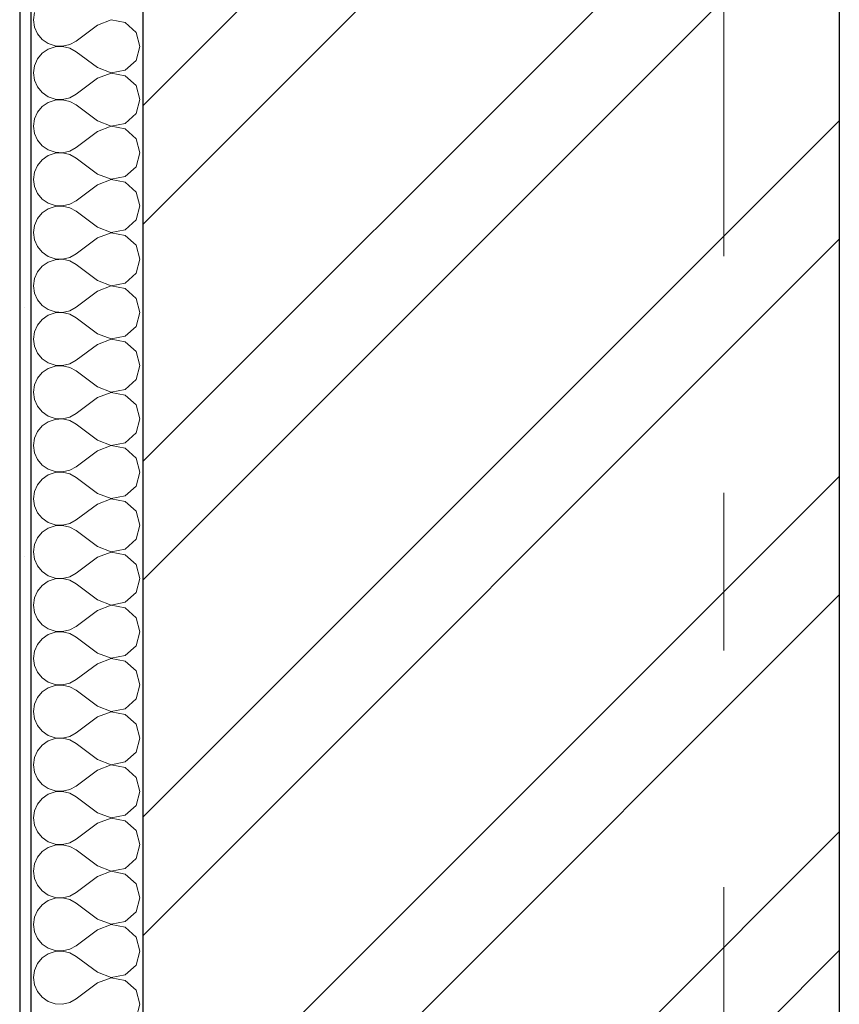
# Model space of a CAD drawing. Header units: millimetres. Extents: x -15683 to 202647, y -7448 to 20513.
# Tile 37 of 114: x 77841 to 78574, y 9460 to 10341. Entities that reach past the tile are written whole.
import ezdxf
from ezdxf.enums import TextEntityAlignment as Align

# ---------------------------------------------------------------- set-up
doc = ezdxf.new("R2010")
doc.units = ezdxf.units.MM
doc.header["$MEASUREMENT"] = 0
doc.set_wipeout_variables(frame=1)
doc.linetypes.add('Wipeout_Contour', pattern=[1000, 0, -1000])
doc.linetypes.add('Штрих-Штриховая', pattern=[1093.611073, 529.166651, -211.666656, 141.111112, -211.666656])
doc.layers.add('Конструктив - Стены Несущие', color=7, linetype='Continuous')
doc.layers.add('Элемент Модели - Оси', color=7, linetype='Continuous')
for name, color, linetype, lineweight in [('Конструктив - Стены Несущие_Ном._пера__101', 253, 'Continuous', 5), ('Конструктив - Стены Несущие_Ном._пера__21', 7, 'Continuous', 30), ('Элемент Модели - Оси_Ном._пера__1', 7, 'Continuous', 15), ('Элемент Модели - Оси_Ном._пера__2', 8, 'Continuous', 15)]:
    doc.layers.add(name, color=color, linetype=linetype, lineweight=lineweight)
doc.styles.add('СГЕНЕРИР_СТИЛЬ_1', font='arial.ttf')

# ---------------------------------------------------------------- blocks, each defined once
blk = doc.blocks.new('*X94', base_point=(63923.8, 4721.65))
at = {"layer": 'Конструктив - Стены Несущие_Ном._пера__101', "color": 253, "linetype": 'Continuous', "lineweight": 5}
for p, q in [((77854.27, 10347.21), (77853.37, 10340.7)), ((77853.37, 10340.7), (77854.27, 10334.2)), ((77910.51, 10335.94), (77891.46, 10321.65)), ((77922.66, 10340.61), (77910.51, 10335.94)), ((77935.44, 10338.19), (77922.66, 10340.61)), ((77945.05, 10329.41), (77935.44, 10338.19)), ((77854.27, 10334.2), (77856.92, 10328.18)), ((77856.92, 10328.18), (77861.11, 10323.13)), ((77948.6, 10316.89), (77945.05, 10329.41)), ((77861.11, 10323.13), (77866.53, 10319.41)), ((77866.53, 10319.41), (77872.75, 10317.31)), ((77872.75, 10317.31), (77879.31, 10316.99)), ((77879.31, 10316.99), (77885.71, 10318.48)), ((77885.71, 10318.48), (77891.46, 10321.65)), ((77861.11, 10310.66), (77856.92, 10305.6)), ((77866.53, 10314.38), (77861.11, 10310.66)), ((77872.75, 10316.48), (77866.53, 10314.38)), ((77879.31, 10316.8), (77872.75, 10316.48)), ((77885.71, 10315.31), (77879.31, 10316.8)), ((77891.46, 10312.13), (77885.71, 10315.31)), ((77910.51, 10297.85), (77891.46, 10312.13)), ((77945.05, 10304.38), (77948.6, 10316.89)), ((77854.27, 10299.59), (77853.37, 10293.08)), ((77856.92, 10305.6), (77854.27, 10299.59)), ((77935.44, 10295.6), (77945.05, 10304.38)), ((77853.37, 10293.08), (77854.27, 10286.58)), ((77910.51, 10297.85), (77922.66, 10293.18)), ((77922.66, 10292.99), (77910.51, 10288.32)), ((77922.66, 10293.18), (77935.44, 10295.6)), ((77935.44, 10290.57), (77922.66, 10292.99)), ((77854.27, 10286.58), (77856.92, 10280.57)), ((77910.51, 10288.32), (77891.46, 10274.04)), ((77945.05, 10281.79), (77935.44, 10290.57)), ((77856.92, 10280.57), (77861.11, 10275.51)), ((77861.11, 10275.51), (77866.53, 10271.79)), ((77885.71, 10270.86), (77891.46, 10274.04)), ((77948.6, 10269.27), (77945.05, 10281.79)), ((77866.53, 10266.76), (77861.11, 10263.04)), ((77866.53, 10271.79), (77872.75, 10269.69)), ((77872.75, 10268.86), (77866.53, 10266.76)), ((77872.75, 10269.69), (77879.31, 10269.37)), ((77879.31, 10269.18), (77872.75, 10268.86)), ((77879.31, 10269.37), (77885.71, 10270.86)), ((77885.71, 10267.69), (77879.31, 10269.18)), ((77891.46, 10264.51), (77885.71, 10267.69)), ((77910.51, 10250.23), (77891.46, 10264.51)), ((77945.05, 10256.76), (77948.6, 10269.27)), ((77856.92, 10257.98), (77854.27, 10251.97)), ((77861.11, 10263.04), (77856.92, 10257.98)), ((77935.44, 10247.98), (77945.05, 10256.76)), ((77854.27, 10251.97), (77853.37, 10245.46)), ((77910.51, 10250.23), (77922.66, 10245.56)), ((77922.66, 10245.56), (77935.44, 10247.98)), ((77853.37, 10245.46), (77854.27, 10238.96)), ((77854.27, 10238.96), (77856.92, 10232.95)), ((77910.51, 10240.7), (77891.46, 10226.42)), ((77922.66, 10245.37), (77910.51, 10240.7)), ((77935.44, 10242.95), (77922.66, 10245.37)), ((77945.05, 10234.17), (77935.44, 10242.95)), ((77856.92, 10232.95), (77861.11, 10227.89)), ((77948.6, 10221.65), (77945.05, 10234.17)), ((77861.11, 10227.89), (77866.53, 10224.17)), ((77866.53, 10224.17), (77872.75, 10222.07)), ((77872.75, 10221.24), (77866.53, 10219.14)), ((77872.75, 10222.07), (77879.31, 10221.75)), ((77879.31, 10221.56), (77872.75, 10221.24)), ((77879.31, 10221.75), (77885.71, 10223.24)), ((77885.71, 10220.07), (77879.31, 10221.56)), ((77885.71, 10223.24), (77891.46, 10226.42)), ((77945.05, 10209.14), (77948.6, 10221.65)), ((77861.11, 10215.42), (77856.92, 10210.36)), ((77866.53, 10219.14), (77861.11, 10215.42)), ((77891.46, 10216.89), (77885.71, 10220.07)), ((77910.51, 10202.61), (77891.46, 10216.89)), ((77854.27, 10204.35), (77853.37, 10197.85)), ((77856.92, 10210.36), (77854.27, 10204.35)), ((77910.51, 10202.61), (77922.66, 10197.94)), ((77935.44, 10200.36), (77945.05, 10209.14)), ((77853.37, 10197.85), (77854.27, 10191.34)), ((77922.66, 10197.75), (77910.51, 10193.08)), ((77922.66, 10197.94), (77935.44, 10200.36)), ((77935.44, 10195.33), (77922.66, 10197.75)), ((77945.05, 10186.55), (77935.44, 10195.33)), ((77854.27, 10191.34), (77856.92, 10185.33)), ((77856.92, 10185.33), (77861.11, 10180.27)), ((77910.51, 10193.08), (77891.46, 10178.8)), ((77948.6, 10174.04), (77945.05, 10186.55)), ((77861.11, 10180.27), (77866.53, 10176.55)), ((77866.53, 10176.55), (77872.75, 10174.45)), ((77885.71, 10175.62), (77891.46, 10178.8)), ((77861.11, 10167.8), (77856.92, 10162.74)), ((77866.53, 10171.52), (77861.11, 10167.8)), ((77872.75, 10173.62), (77866.53, 10171.52)), ((77872.75, 10174.45), (77879.31, 10174.13)), ((77879.31, 10173.94), (77872.75, 10173.62)), ((77879.31, 10174.13), (77885.71, 10175.62)), ((77885.71, 10172.45), (77879.31, 10173.94)), ((77891.46, 10169.27), (77885.71, 10172.45)), ((77910.51, 10154.99), (77891.46, 10169.27)), ((77945.05, 10161.52), (77948.6, 10174.04)), ((77856.92, 10162.74), (77854.27, 10156.73)), ((77935.44, 10152.74), (77945.05, 10161.52)), ((77854.27, 10156.73), (77853.37, 10150.23)), ((77853.37, 10150.23), (77854.27, 10143.72)), ((77910.51, 10154.99), (77922.66, 10150.32)), ((77922.66, 10150.13), (77910.51, 10145.46)), ((77922.66, 10150.32), (77935.44, 10152.74)), ((77935.44, 10147.71), (77922.66, 10150.13)), ((77854.27, 10143.72), (77856.92, 10137.71)), ((77910.51, 10145.46), (77891.46, 10131.18)), ((77945.05, 10138.93), (77935.44, 10147.71)), ((77856.92, 10137.71), (77861.11, 10132.65)), ((77861.11, 10132.65), (77866.53, 10128.93)), ((77948.6, 10126.42), (77945.05, 10138.93)), ((77866.53, 10123.9), (77861.11, 10120.18)), ((77866.53, 10128.93), (77872.75, 10126.83)), ((77872.75, 10126), (77866.53, 10123.9)), ((77872.75, 10126.83), (77879.31, 10126.51)), ((77879.31, 10126.32), (77872.75, 10126)), ((77879.31, 10126.51), (77885.71, 10128)), ((77885.71, 10124.83), (77879.31, 10126.32)), ((77885.71, 10128), (77891.46, 10131.18)), ((77891.46, 10121.65), (77885.71, 10124.83)), ((77945.05, 10113.9), (77948.6, 10126.42)), ((77856.92, 10115.12), (77854.27, 10109.11)), ((77861.11, 10120.18), (77856.92, 10115.12)), ((77910.51, 10107.37), (77891.46, 10121.65)), ((77854.27, 10109.11), (77853.37, 10102.61)), ((77910.51, 10107.37), (77922.66, 10102.7)), ((77935.44, 10105.12), (77945.05, 10113.9)), ((77853.37, 10102.61), (77854.27, 10096.1)), ((77910.51, 10097.85), (77891.46, 10083.56)), ((77922.66, 10102.51), (77910.51, 10097.85)), ((77922.66, 10102.7), (77935.44, 10105.12)), ((77935.44, 10100.09), (77922.66, 10102.51)), ((77945.05, 10091.31), (77935.44, 10100.09)), ((77854.27, 10096.1), (77856.92, 10090.09)), ((77856.92, 10090.09), (77861.11, 10085.03)), ((77948.6, 10078.8), (77945.05, 10091.31)), ((77861.11, 10085.03), (77866.53, 10081.31)), ((77866.53, 10081.31), (77872.75, 10079.21)), ((77872.75, 10079.21), (77879.31, 10078.89)), ((77879.31, 10078.89), (77885.71, 10080.38)), ((77885.71, 10080.38), (77891.46, 10083.56)), ((77861.11, 10072.56), (77856.92, 10067.51)), ((77866.53, 10076.28), (77861.11, 10072.56)), ((77872.75, 10078.38), (77866.53, 10076.28)), ((77879.31, 10078.7), (77872.75, 10078.38)), ((77885.71, 10077.21), (77879.31, 10078.7)), ((77891.46, 10074.04), (77885.71, 10077.21)), ((77910.51, 10059.75), (77891.46, 10074.04)), ((77945.05, 10066.28), (77948.6, 10078.8)), ((77856.92, 10067.51), (77854.27, 10061.49)), ((77935.44, 10057.5), (77945.05, 10066.28)), ((77854.27, 10061.49), (77853.37, 10054.99)), ((77853.37, 10054.99), (77854.27, 10048.48)), ((77910.51, 10059.75), (77922.66, 10055.08)), ((77922.66, 10054.89), (77910.51, 10050.23)), ((77922.66, 10055.08), (77935.44, 10057.5)), ((77935.44, 10052.47), (77922.66, 10054.89)), ((77854.27, 10048.48), (77856.92, 10042.47)), ((77910.51, 10050.23), (77891.46, 10035.94)), ((77945.05, 10043.7), (77935.44, 10052.47)), ((77856.92, 10042.47), (77861.11, 10037.41)), ((77861.11, 10037.41), (77866.53, 10033.69)), ((77885.71, 10032.76), (77891.46, 10035.94)), ((77948.6, 10031.18), (77945.05, 10043.7)), ((77866.53, 10028.66), (77861.11, 10024.94)), ((77866.53, 10033.69), (77872.75, 10031.59)), ((77872.75, 10030.76), (77866.53, 10028.66)), ((77872.75, 10031.59), (77879.31, 10031.27)), ((77879.31, 10031.08), (77872.75, 10030.76)), ((77879.31, 10031.27), (77885.71, 10032.76)), ((77885.71, 10029.6), (77879.31, 10031.08)), ((77891.46, 10026.42), (77885.71, 10029.6)), ((77910.51, 10012.13), (77891.46, 10026.42)), ((77945.05, 10018.66), (77948.6, 10031.18)), ((77856.92, 10019.89), (77854.27, 10013.88)), ((77861.11, 10024.94), (77856.92, 10019.89)), ((77935.44, 10009.88), (77945.05, 10018.66)), ((77854.27, 10013.88), (77853.37, 10007.37)), ((77910.51, 10012.13), (77922.66, 10007.47)), ((77922.66, 10007.47), (77935.44, 10009.88)), ((77853.37, 10007.37), (77854.27, 10000.86)), ((77854.27, 10000.86), (77856.92, 9994.85)), ((77910.51, 10002.61), (77891.46, 9988.32)), ((77922.66, 10007.27), (77910.51, 10002.61)), ((77935.44, 10004.86), (77922.66, 10007.27)), ((77945.05, 9996.08), (77935.44, 10004.86)), ((77856.92, 9994.85), (77861.11, 9989.79)), ((77948.6, 9983.56), (77945.05, 9996.08)), ((77861.11, 9989.79), (77866.53, 9986.07)), ((77866.53, 9986.07), (77872.75, 9983.97)), ((77872.75, 9983.14), (77866.53, 9981.05)), ((77872.75, 9983.97), (77879.31, 9983.66)), ((77879.31, 9983.46), (77872.75, 9983.14)), ((77879.31, 9983.66), (77885.71, 9985.14)), ((77885.71, 9981.98), (77879.31, 9983.46)), ((77885.71, 9985.14), (77891.46, 9988.32)), ((77945.05, 9971.04), (77948.6, 9983.56)), ((77861.11, 9977.33), (77856.92, 9972.27)), ((77866.53, 9981.05), (77861.11, 9977.33)), ((77891.46, 9978.8), (77885.71, 9981.98)), ((77910.51, 9964.51), (77891.46, 9978.8)), ((77854.27, 9966.26), (77853.37, 9959.75)), ((77856.92, 9972.27), (77854.27, 9966.26)), ((77935.44, 9962.26), (77945.05, 9971.04)), ((77853.37, 9959.75), (77854.27, 9953.24)), ((77910.51, 9964.51), (77922.66, 9959.85)), ((77922.66, 9959.65), (77910.51, 9954.99)), ((77922.66, 9959.85), (77935.44, 9962.26)), ((77935.44, 9957.24), (77922.66, 9959.65)), ((77945.05, 9948.46), (77935.44, 9957.24)), ((77854.27, 9953.24), (77856.92, 9947.23)), ((77856.92, 9947.23), (77861.11, 9942.17)), ((77910.51, 9954.99), (77891.46, 9940.7)), ((77948.6, 9935.94), (77945.05, 9948.46)), ((77861.11, 9942.17), (77866.53, 9938.45)), ((77866.53, 9938.45), (77872.75, 9936.35)), ((77885.71, 9937.52), (77891.46, 9940.7)), ((77861.11, 9929.71), (77856.92, 9924.65)), ((77866.53, 9933.43), (77861.11, 9929.71)), ((77872.75, 9935.53), (77866.53, 9933.43)), ((77872.75, 9936.35), (77879.31, 9936.04)), ((77879.31, 9935.84), (77872.75, 9935.53)), ((77879.31, 9936.04), (77885.71, 9937.52)), ((77885.71, 9934.36), (77879.31, 9935.84)), ((77891.46, 9931.18), (77885.71, 9934.36)), ((77910.51, 9916.89), (77891.46, 9931.18)), ((77945.05, 9923.42), (77948.6, 9935.94)), ((77856.92, 9924.65), (77854.27, 9918.64)), ((77935.44, 9914.64), (77945.05, 9923.42)), ((77854.27, 9918.64), (77853.37, 9912.13)), ((77853.37, 9912.13), (77854.27, 9905.62)), ((77910.51, 9916.89), (77922.66, 9912.23)), ((77922.66, 9912.03), (77910.51, 9907.37)), ((77922.66, 9912.23), (77935.44, 9914.64)), ((77935.44, 9909.62), (77922.66, 9912.03)), ((77854.27, 9905.62), (77856.92, 9899.61)), ((77910.51, 9907.37), (77891.46, 9893.08)), ((77945.05, 9900.84), (77935.44, 9909.62)), ((77856.92, 9899.61), (77861.11, 9894.56)), ((77861.11, 9894.56), (77866.53, 9890.83)), ((77948.6, 9888.32), (77945.05, 9900.84)), ((77866.53, 9885.81), (77861.11, 9882.09)), ((77866.53, 9890.83), (77872.75, 9888.74)), ((77872.75, 9887.91), (77866.53, 9885.81)), ((77872.75, 9888.74), (77879.31, 9888.42)), ((77879.31, 9888.23), (77872.75, 9887.91)), ((77879.31, 9888.42), (77885.71, 9889.9)), ((77885.71, 9886.74), (77879.31, 9888.23)), ((77885.71, 9889.9), (77891.46, 9893.08)), ((77891.46, 9883.56), (77885.71, 9886.74)), ((77945.05, 9875.8), (77948.6, 9888.32)), ((77856.92, 9877.03), (77854.27, 9871.02)), ((77861.11, 9882.09), (77856.92, 9877.03)), ((77910.51, 9869.27), (77891.46, 9883.56)), ((77854.27, 9871.02), (77853.37, 9864.51)), ((77910.51, 9869.27), (77922.66, 9864.61)), ((77935.44, 9867.03), (77945.05, 9875.8)), ((77853.37, 9864.51), (77854.27, 9858.01)), ((77910.51, 9859.75), (77891.46, 9845.46)), ((77922.66, 9864.42), (77910.51, 9859.75)), ((77922.66, 9864.61), (77935.44, 9867.03)), ((77935.44, 9862), (77922.66, 9864.42)), ((77945.05, 9853.22), (77935.44, 9862)), ((77854.27, 9858.01), (77856.92, 9851.99)), ((77856.92, 9851.99), (77861.11, 9846.94)), ((77948.6, 9840.7), (77945.05, 9853.22)), ((77861.11, 9846.94), (77866.53, 9843.22)), ((77866.53, 9843.22), (77872.75, 9841.12)), ((77879.31, 9840.8), (77885.71, 9842.29)), ((77885.71, 9842.29), (77891.46, 9845.46)), ((77861.11, 9834.47), (77856.92, 9829.41)), ((77866.53, 9838.19), (77861.11, 9834.47)), ((77872.75, 9840.29), (77866.53, 9838.19)), ((77872.75, 9841.12), (77879.31, 9840.8)), ((77879.31, 9840.61), (77872.75, 9840.29)), ((77885.71, 9839.12), (77879.31, 9840.61)), ((77891.46, 9835.94), (77885.71, 9839.12)), ((77910.51, 9821.65), (77891.46, 9835.94)), ((77945.05, 9828.18), (77948.6, 9840.7)), ((77856.92, 9829.41), (77854.27, 9823.4)), ((77935.44, 9819.41), (77945.05, 9828.18)), ((77854.27, 9823.4), (77853.37, 9816.89)), ((77853.37, 9816.89), (77854.27, 9810.39)), ((77910.51, 9821.65), (77922.66, 9816.99)), ((77922.66, 9816.8), (77910.51, 9812.13)), ((77922.66, 9816.99), (77935.44, 9819.41)), ((77935.44, 9814.38), (77922.66, 9816.8)), ((77854.27, 9810.39), (77856.92, 9804.38)), ((77910.51, 9812.13), (77891.46, 9797.85)), ((77945.05, 9805.6), (77935.44, 9814.38)), ((77856.92, 9804.38), (77861.11, 9799.32)), ((77861.11, 9799.32), (77866.53, 9795.6)), ((77885.71, 9794.67), (77891.46, 9797.85)), ((77948.6, 9793.08), (77945.05, 9805.6)), ((77866.53, 9790.57), (77861.11, 9786.85)), ((77866.53, 9795.6), (77872.75, 9793.5)), ((77872.75, 9792.67), (77866.53, 9790.57)), ((77872.75, 9793.5), (77879.31, 9793.18)), ((77879.31, 9792.99), (77872.75, 9792.67)), ((77879.31, 9793.18), (77885.71, 9794.67)), ((77885.71, 9791.5), (77879.31, 9792.99)), ((77891.46, 9788.32), (77885.71, 9791.5)), ((77945.05, 9780.57), (77948.6, 9793.08)), ((77856.92, 9781.79), (77854.27, 9775.78)), ((77861.11, 9786.85), (77856.92, 9781.79)), ((77910.51, 9774.04), (77891.46, 9788.32)), ((77935.44, 9771.79), (77945.05, 9780.57)), ((77854.27, 9775.78), (77853.37, 9769.27)), ((77910.51, 9774.04), (77922.66, 9769.37)), ((77922.66, 9769.37), (77935.44, 9771.79)), ((77853.37, 9769.27), (77854.27, 9762.77)), ((77854.27, 9762.77), (77856.92, 9756.76)), ((77910.51, 9764.51), (77891.46, 9750.23)), ((77922.66, 9769.18), (77910.51, 9764.51)), ((77935.44, 9766.76), (77922.66, 9769.18)), ((77945.05, 9757.98), (77935.44, 9766.76)), ((77856.92, 9756.76), (77861.11, 9751.7)), ((77948.6, 9745.46), (77945.05, 9757.98)), ((77861.11, 9751.7), (77866.53, 9747.98)), ((77866.53, 9747.98), (77872.75, 9745.88)), ((77872.75, 9745.05), (77866.53, 9742.95)), ((77872.75, 9745.88), (77879.31, 9745.56)), ((77879.31, 9745.37), (77872.75, 9745.05)), ((77879.31, 9745.56), (77885.71, 9747.05)), ((77885.71, 9743.88), (77879.31, 9745.37)), ((77885.71, 9747.05), (77891.46, 9750.23)), ((77945.05, 9732.95), (77948.6, 9745.46)), ((77861.11, 9739.23), (77856.92, 9734.17)), ((77866.53, 9742.95), (77861.11, 9739.23)), ((77891.46, 9740.7), (77885.71, 9743.88)), ((77910.51, 9726.42), (77891.46, 9740.7)), ((77854.27, 9728.16), (77853.37, 9721.65)), ((77856.92, 9734.17), (77854.27, 9728.16)), ((77935.44, 9724.17), (77945.05, 9732.95)), ((77853.37, 9721.65), (77854.27, 9715.15)), ((77910.51, 9726.42), (77922.66, 9721.75)), ((77922.66, 9721.56), (77910.51, 9716.89)), ((77922.66, 9721.75), (77935.44, 9724.17)), ((77935.44, 9719.14), (77922.66, 9721.56)), ((77945.05, 9710.36), (77935.44, 9719.14)), ((77854.27, 9715.15), (77856.92, 9709.14)), ((77910.51, 9716.89), (77891.46, 9702.61)), ((77948.6, 9697.85), (77945.05, 9710.36)), ((77856.92, 9709.14), (77861.11, 9704.08)), ((77861.11, 9704.08), (77866.53, 9700.36)), ((77866.53, 9700.36), (77872.75, 9698.26)), ((77885.71, 9699.43), (77891.46, 9702.61)), ((77861.11, 9691.61), (77856.92, 9686.55)), ((77866.53, 9695.33), (77861.11, 9691.61)), ((77872.75, 9697.43), (77866.53, 9695.33)), ((77872.75, 9698.26), (77879.31, 9697.94)), ((77879.31, 9697.75), (77872.75, 9697.43)), ((77879.31, 9697.94), (77885.71, 9699.43)), ((77885.71, 9696.26), (77879.31, 9697.75)), ((77891.46, 9693.08), (77885.71, 9696.26)), ((77910.51, 9678.8), (77891.46, 9693.08)), ((77945.05, 9685.33), (77948.6, 9697.85)), ((77856.92, 9686.55), (77854.27, 9680.54)), ((77935.44, 9676.55), (77945.05, 9685.33)), ((77854.27, 9680.54), (77853.37, 9674.04)), ((77853.37, 9674.04), (77854.27, 9667.53)), ((77910.51, 9678.8), (77922.66, 9674.13)), ((77922.66, 9673.94), (77910.51, 9669.27)), ((77922.66, 9674.13), (77935.44, 9676.55)), ((77935.44, 9671.52), (77922.66, 9673.94)), ((77854.27, 9667.53), (77856.92, 9661.52)), ((77910.51, 9669.27), (77891.46, 9654.99)), ((77945.05, 9662.74), (77935.44, 9671.52)), ((77856.92, 9661.52), (77861.11, 9656.46)), ((77861.11, 9656.46), (77866.53, 9652.74)), ((77948.6, 9650.23), (77945.05, 9662.74)), ((77866.53, 9647.71), (77861.11, 9643.99)), ((77866.53, 9652.74), (77872.75, 9650.64)), ((77872.75, 9649.81), (77866.53, 9647.71)), ((77872.75, 9650.64), (77879.31, 9650.32)), ((77879.31, 9650.13), (77872.75, 9649.81)), ((77879.31, 9650.32), (77885.71, 9651.81)), ((77885.71, 9648.64), (77879.31, 9650.13)), ((77885.71, 9651.81), (77891.46, 9654.99)), ((77891.46, 9645.46), (77885.71, 9648.64)), ((77945.05, 9637.71), (77948.6, 9650.23)), ((77856.92, 9638.93), (77854.27, 9632.92)), ((77861.11, 9643.99), (77856.92, 9638.93)), ((77910.51, 9631.18), (77891.46, 9645.46)), ((77854.27, 9632.92), (77853.37, 9626.42)), ((77910.51, 9631.18), (77922.66, 9626.51)), ((77935.44, 9628.93), (77945.05, 9637.71)), ((77853.37, 9626.42), (77854.27, 9619.91)), ((77910.51, 9621.65), (77891.46, 9607.37)), ((77922.66, 9626.32), (77910.51, 9621.65)), ((77922.66, 9626.51), (77935.44, 9628.93)), ((77935.44, 9623.9), (77922.66, 9626.32)), ((77945.05, 9615.12), (77935.44, 9623.9)), ((77854.27, 9619.91), (77856.92, 9613.9)), ((77856.92, 9613.9), (77861.11, 9608.84)), ((77948.6, 9602.61), (77945.05, 9615.12)), ((77861.11, 9608.84), (77866.53, 9605.12)), ((77866.53, 9605.12), (77872.75, 9603.02)), ((77879.31, 9602.7), (77885.71, 9604.19)), ((77885.71, 9604.19), (77891.46, 9607.37)), ((77861.11, 9596.37), (77856.92, 9591.31)), ((77866.53, 9600.09), (77861.11, 9596.37)), ((77872.75, 9602.19), (77866.53, 9600.09)), ((77872.75, 9603.02), (77879.31, 9602.7)), ((77879.31, 9602.51), (77872.75, 9602.19)), ((77885.71, 9601.02), (77879.31, 9602.51)), ((77891.46, 9597.85), (77885.71, 9601.02)), ((77910.51, 9583.56), (77891.46, 9597.85)), ((77945.05, 9590.09), (77948.6, 9602.61)), ((77856.92, 9591.31), (77854.27, 9585.3)), ((77935.44, 9581.31), (77945.05, 9590.09)), ((77854.27, 9585.3), (77853.37, 9578.8)), ((77853.37, 9578.8), (77854.27, 9572.29)), ((77910.51, 9583.56), (77922.66, 9578.89)), ((77922.66, 9578.7), (77910.51, 9574.04)), ((77922.66, 9578.89), (77935.44, 9581.31)), ((77935.44, 9576.28), (77922.66, 9578.7)), ((77854.27, 9572.29), (77856.92, 9566.28)), ((77910.51, 9574.04), (77891.46, 9559.75)), ((77945.05, 9567.51), (77935.44, 9576.28)), ((77856.92, 9566.28), (77861.11, 9561.22)), ((77861.11, 9561.22), (77866.53, 9557.5)), ((77885.71, 9556.57), (77891.46, 9559.75)), ((77948.6, 9554.99), (77945.05, 9567.51)), ((77866.53, 9552.47), (77861.11, 9548.75)), ((77866.53, 9557.5), (77872.75, 9555.4)), ((77872.75, 9554.57), (77866.53, 9552.47)), ((77872.75, 9555.4), (77879.31, 9555.08)), ((77879.31, 9554.89), (77872.75, 9554.57)), ((77879.31, 9555.08), (77885.71, 9556.57)), ((77885.71, 9553.4), (77879.31, 9554.89)), ((77891.46, 9550.23), (77885.71, 9553.4)), ((77945.05, 9542.47), (77948.6, 9554.99)), ((77856.92, 9543.7), (77854.27, 9537.68)), ((77861.11, 9548.75), (77856.92, 9543.7)), ((77910.51, 9535.94), (77891.46, 9550.23)), ((77935.44, 9533.69), (77945.05, 9542.47)), ((77854.27, 9537.68), (77853.37, 9531.18)), ((77910.51, 9535.94), (77922.66, 9531.27)), ((77922.66, 9531.27), (77935.44, 9533.69)), ((77853.37, 9531.18), (77854.27, 9524.67)), ((77854.27, 9524.67), (77856.92, 9518.66)), ((77910.51, 9526.42), (77891.46, 9512.13)), ((77922.66, 9531.08), (77910.51, 9526.42)), ((77935.44, 9528.66), (77922.66, 9531.08)), ((77945.05, 9519.89), (77935.44, 9528.66)), ((77856.92, 9518.66), (77861.11, 9513.6)), ((77948.6, 9507.37), (77945.05, 9519.89)), ((77861.11, 9513.6), (77866.53, 9509.88)), ((77866.53, 9509.88), (77872.75, 9507.78)), ((77872.75, 9506.95), (77866.53, 9504.86)), ((77872.75, 9507.78), (77879.31, 9507.47)), ((77879.31, 9507.27), (77872.75, 9506.95)), ((77879.31, 9507.47), (77885.71, 9508.95)), ((77885.71, 9505.79), (77879.31, 9507.27)), ((77885.71, 9508.95), (77891.46, 9512.13)), ((77945.05, 9494.85), (77948.6, 9507.37)), ((77861.11, 9501.14), (77856.92, 9496.08)), ((77866.53, 9504.86), (77861.11, 9501.14)), ((77891.46, 9502.61), (77885.71, 9505.79)), ((77910.51, 9488.32), (77891.46, 9502.61)), ((77854.27, 9490.07), (77853.37, 9483.56)), ((77856.92, 9496.08), (77854.27, 9490.07)), ((77935.44, 9486.07), (77945.05, 9494.85)), ((77853.37, 9483.56), (77854.27, 9477.05)), ((77910.51, 9488.32), (77922.66, 9483.66)), ((77922.66, 9483.46), (77910.51, 9478.8)), ((77922.66, 9483.66), (77935.44, 9486.07)), ((77935.44, 9481.05), (77922.66, 9483.46)), ((77945.05, 9472.27), (77935.44, 9481.05)), ((77854.27, 9477.05), (77856.92, 9471.04)), ((77910.51, 9478.8), (77891.46, 9464.51)), ((77948.6, 9459.75), (77945.05, 9472.27)), ((77856.92, 9471.04), (77861.11, 9465.98)), ((77861.11, 9465.98), (77866.53, 9462.26)), ((77885.71, 9461.33), (77891.46, 9464.51)), ((77866.53, 9462.26), (77872.75, 9460.16)), ((77872.75, 9460.16), (77879.31, 9459.85)), ((77879.31, 9459.85), (77885.71, 9461.33)), ((77945.05, 9447.23), (77948.6, 9459.75))]:
    blk.add_line(p, q, dxfattribs=at)
blk = doc.blocks.new('Элемент Разреза_74_2', base_point=(63923.8, 4721.65))
at = {"color": 254, "linetype": 'Wipeout_Contour', "lineweight": 0, "ltscale": 314247.555491}
blk.add_wipeout([(77840.99, 8571.65), (77850.99, 8571.65), (77850.99, 12271.65), (77840.99, 12271.65)], dxfattribs=at).dxf.layer = 'Конструктив - Стены Несущие'
at = {"color": 254, "linetype": 'Wipeout_Contour', "lineweight": 0, "ltscale": 315898.852073}
blk.add_wipeout([(77950.99, 12271.65), (77950.99, 8571.65), (78574.16, 8571.65), (78574.16, 12271.65)], dxfattribs=at).dxf.layer = 'Конструктив - Стены Несущие'
at = {"layer": 'Конструктив - Стены Несущие_Ном._пера__101', "linetype": 'Continuous', "lineweight": 5}
h = blk.add_hatch(dxfattribs=at)
h.set_pattern_fill('ШТУКАТУРКА__ГИПС_01_0002', color=253, style=0, pattern_type=2)
h.set_pattern_definition([(45, (63923.8, 5071.65), (-111.3693, 111.3693), [0, -105, 0, -157.5]), (110, (64273.8, 5071.65), (148.0016, 53.8682), [0, -77, 0, -133])])
h.paths.add_polyline_path([(77840.99, 8571.65), (77850.99, 8571.65), (77850.99, 12271.65), (77840.99, 12271.65)])
h = blk.add_hatch(dxfattribs=at)
h.set_pattern_fill('КИРПИЧ_01_0002', color=253, style=0, pattern_type=2)
h.set_pattern_definition([(45, (63923.8, 4721.65), (-159.099, 159.099), []), (45, (63870.77, 4774.69), (-159.099, 159.099), [])])
h.paths.add_polyline_path([(77950.99, 12271.65), (77950.99, 8571.65), (78574.16, 8571.65), (78574.16, 12271.65)])
at = {"layer": 'Конструктив - Стены Несущие_Ном._пера__21', "color": 7, "linetype": 'Continuous', "lineweight": 30}
for p, q in [((77840.99, 12271.65), (77840.99, 8571.65)), ((78574.16, 11751.65), (78574.16, 8571.65))]:
    blk.add_line(p, q, dxfattribs=at)
at = {"color": 254, "linetype": 'Wipeout_Contour', "lineweight": 0, "ltscale": 314465.555177}
blk.add_wipeout([(77850.99, 12271.65), (77850.99, 8571.65), (77950.99, 8571.65), (77950.99, 12271.65)], dxfattribs=at).dxf.layer = 'Конструктив - Стены Несущие'
at = {"layer": 'Конструктив - Стены Несущие_Ном._пера__21', "color": 7, "linetype": 'Continuous', "lineweight": 30}
for p, q in [((77850.99, 12271.65), (77850.99, 8571.65)), ((77950.99, 12271.65), (77950.99, 8571.65))]:
    blk.add_line(p, q, dxfattribs=at)
at = {"layer": 'Конструктив - Стены Несущие', "lineweight": 0}
blk.add_blockref('*X94', (63923.8, 4721.65), dxfattribs=at)
blk = doc.blocks.new('Стандартный Маркер Сетки[9]_2', base_point=(78470.99, 18513.46))
at = {"layer": 'Элемент Модели - Оси_Ном._пера__2', "color": 8, "linetype": 'Штрих-Штриховая', "lineweight": 15}
blk.add_line((78470.99, 18313.46), (78470.99, -1078.35), dxfattribs=at)
at = {"layer": 'Элемент Модели - Оси_Ном._пера__1', "color": 7, "lineweight": 15, "style": 'СГЕНЕРИР_СТИЛЬ_1'}
blk.add_attdef('AC_MarkerText_1', text='', height=350, rotation=360, dxfattribs=at).set_placement((78470.99, -1578.35), align=Align.TOP_CENTER)
blk = doc.blocks.new('Стандартный Маркер Сетки[10]_2', base_point=(78470.99, 18513.46))
at = {"layer": 'Элемент Модели - Оси_Ном._пера__2', "color": 8, "linetype": 'Штрих-Штриховая', "lineweight": 15}
blk.add_line((78470.99, 18313.46), (78470.99, -1078.35), dxfattribs=at)
at = {"layer": 'Элемент Модели - Оси_Ном._пера__2', "color": 8, "lineweight": 15, "style": 'СГЕНЕРИР_СТИЛЬ_1'}
blk.add_attdef('AC_MarkerText_1', text='', height=350, rotation=360, dxfattribs=at).set_placement((78470.99, -1578.35), align=Align.TOP_CENTER)
blk = doc.blocks.new('Стандартный Маркер Сетки[11]_2', base_point=(78470.99, 18513.46))
at = {"layer": 'Элемент Модели - Оси_Ном._пера__2', "color": 8, "linetype": 'Штрих-Штриховая', "lineweight": 15}
blk.add_line((78470.99, 18313.46), (78470.99, -1078.35), dxfattribs=at)
at = {"layer": 'Элемент Модели - Оси_Ном._пера__1', "color": 7, "lineweight": 15, "style": 'СГЕНЕРИР_СТИЛЬ_1'}
blk.add_attdef('AC_MarkerText_1', text='', height=350, rotation=360, dxfattribs=at).set_placement((78470.99, -1578.35), align=Align.TOP_CENTER)

msp = doc.modelspace()

# ---------------------------------------------------------------- block references
at = {"layer": 'Конструктив - Стены Несущие', "lineweight": 0}
msp.add_blockref('Элемент Разреза_74_2', (63923.8, 4721.65), dxfattribs=at)

# ---------------------------------------------------------------- next in the draw order: block references
at = {"layer": 'Элемент Модели - Оси', "color": 8, "linetype": 'Continuous', "lineweight": 15}
for name in ['Стандартный Маркер Сетки[9]_2', 'Стандартный Маркер Сетки[10]_2', 'Стандартный Маркер Сетки[11]_2']:
    msp.add_blockref(name, (78470.99, 18513.46), dxfattribs=at)

doc.saveas('drawing.dxf')
